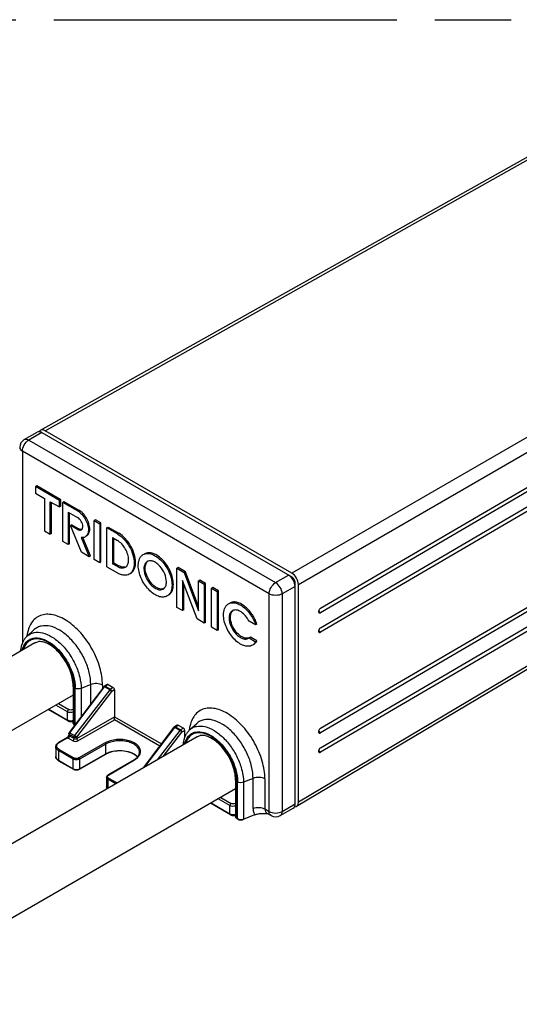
# Model space of a CAD drawing. Header units: millimetres. Extents: x 0 to 210, y 0 to 297.
# Tile 9 of 12: x 111 to 124, y 233 to 258. Entities that reach past the tile are written whole.
import ezdxf

# ---------------------------------------------------------------- set-up
doc = ezdxf.new("R2010")
doc.units = ezdxf.units.MM
doc.header["$LTSCALE"] = 19.36
doc.linetypes.add('PHANTOM', pattern=[0.8, 0.45, -0.05, 0.1, -0.05, 0.1, -0.05])
doc.layers.get('0').update_dxf_attribs({"linetype": 'CONTINUOUS'})
doc.layers.add('DEFAULT_3', color=7, linetype='PHANTOM')

msp = doc.modelspace()

# ---------------------------------------------------------------- linework, layer by layer
at = {"color": 7, "linetype": 'Continuous'}
for p, q in [((111.743, 247.256), (128.109, 256.443)), ((118.856, 242.736), (134.431, 251.855)), ((134.431, 251.741), (118.856, 242.622)), ((118.856, 242.241), (134.431, 251.36)), ((134.431, 251.246), (118.856, 242.127)), ((118.856, 239.688), (134.431, 248.807)), ((134.431, 248.693), (118.856, 239.574)), ((118.856, 239.193), (134.431, 248.312)), ((134.431, 248.198), (118.856, 239.078)), ((118.245, 237.709), (134.384, 247.29)), ((111.329, 247.019), (111.659, 247.209)), ((111.776, 247.198), (118.128, 243.53)), ((118.127, 243.625), (111.859, 247.244)), ((111.644, 245.845), (111.611, 245.826)), ((111.611, 245.826), (111.611, 245.661)), ((112.223, 245.472), (111.611, 245.826)), ((112.256, 245.491), (111.644, 245.845)), ((111.611, 245.661), (111.845, 245.525)), ((111.845, 245.525), (111.845, 244.7)), ((111.988, 244.617), (111.988, 245.442)), ((111.988, 245.442), (112.223, 245.307)), ((112.021, 244.636), (112.021, 245.423)), ((112.256, 245.491), (112.223, 245.472)), ((112.223, 245.307), (112.223, 245.472)), ((112.256, 245.326), (112.223, 245.307)), ((112.256, 245.326), (112.256, 245.491)), ((112.338, 245.444), (112.305, 245.425)), ((112.305, 244.434), (112.305, 245.425)), ((112.683, 245.207), (112.305, 245.425)), ((112.338, 245.444), (112.716, 245.226)), ((112.448, 245.177), (112.448, 244.352)), ((112.448, 245.177), (112.683, 245.042)), ((112.481, 244.371), (112.481, 245.158)), ((112.539, 244.856), (112.506, 244.837)), ((112.683, 244.735), (112.506, 244.837)), ((112.786, 244.156), (112.506, 244.837)), ((112.539, 244.856), (112.716, 244.754)), ((113.135, 244.984), (113.102, 244.965)), ((113.102, 243.974), (113.102, 244.965)), ((113.102, 244.965), (113.245, 244.882)), ((113.278, 244.901), (113.135, 244.984)), ((113.278, 244.901), (113.245, 244.882)), ((113.245, 244.882), (113.245, 243.892)), ((113.278, 243.911), (113.278, 244.901)), ((113.428, 244.776), (113.461, 244.795)), ((113.428, 243.786), (113.428, 244.776)), ((113.694, 244.623), (113.428, 244.776)), ((113.461, 244.795), (113.727, 244.642)), ((111.845, 244.7), (111.988, 244.617)), ((112.021, 244.636), (111.988, 244.617)), ((112.777, 244.534), (112.979, 244.045)), ((113.012, 244.064), (112.819, 244.533)), ((113.571, 244.529), (113.571, 243.868)), ((113.571, 244.529), (113.694, 244.458)), ((113.604, 243.887), (113.604, 244.51)), ((112.448, 244.352), (112.305, 244.434)), ((112.481, 244.371), (112.448, 244.352)), ((112.979, 244.045), (112.786, 244.156)), ((113.012, 244.064), (112.979, 244.045)), ((113.245, 243.892), (113.102, 243.974)), ((113.278, 243.911), (113.245, 243.892)), ((113.428, 243.786), (113.694, 243.632)), ((113.571, 243.868), (113.604, 243.887)), ((113.694, 243.797), (113.571, 243.868)), ((113.604, 243.887), (113.727, 243.816)), ((115.239, 243.769), (115.206, 243.75)), ((115.206, 242.759), (115.206, 243.75)), ((115.206, 243.75), (115.39, 243.644)), ((115.423, 243.663), (115.239, 243.769)), ((115.423, 243.663), (115.39, 243.644)), ((115.39, 243.644), (115.757, 242.671)), ((115.757, 242.778), (115.423, 243.663)), ((115.349, 243.437), (115.349, 242.677)), ((115.717, 242.465), (115.349, 243.437)), ((115.382, 242.696), (115.382, 243.35)), ((115.79, 243.451), (115.757, 243.432)), ((115.757, 242.671), (115.757, 243.432)), ((115.757, 243.432), (115.9, 243.349)), ((115.933, 243.368), (115.79, 243.451)), ((115.933, 243.368), (115.9, 243.349)), ((115.9, 243.349), (115.9, 242.358)), ((115.933, 242.377), (115.933, 243.368)), ((116.117, 243.262), (116.084, 243.243)), ((116.26, 243.18), (116.117, 243.262)), ((118.21, 237.767), (118.21, 243.387)), ((118.292, 237.816), (118.292, 243.339)), ((116.084, 242.252), (116.084, 243.243)), ((116.084, 243.243), (116.227, 243.16)), ((116.26, 243.18), (116.227, 243.16)), ((116.227, 243.16), (116.227, 242.17)), ((116.26, 242.189), (116.26, 243.18)), ((115.349, 242.677), (115.206, 242.759)), ((115.382, 242.696), (115.349, 242.677)), ((115.9, 242.358), (115.717, 242.465)), ((115.933, 242.377), (115.9, 242.358)), ((116.227, 242.17), (116.084, 242.252)), ((117.207, 242.312), (117.039, 242.409)), ((117.24, 242.331), (117.207, 242.312)), ((111.405, 242.03), (111.584, 242.193)), ((116.26, 242.189), (116.227, 242.17)), ((117.072, 242.003), (117.039, 241.984)), ((117.24, 241.906), (117.072, 242.003)), ((111.597, 241.855), (69.46, 217.527)), ((117.022, 241.973), (117.039, 241.984)), ((117.039, 241.984), (117.207, 241.887)), ((117.207, 241.887), (117.24, 241.906)), ((112.57, 240.765), (112.57, 239.832)), ((113.435, 240.798), (113.362, 240.756)), ((113.459, 240.796), (113.59, 240.72)), ((112.57, 240.531), (70.276, 216.113)), ((113.349, 240.744), (112.471, 239.58)), ((113.623, 240.663), (113.623, 239.977)), ((112.439, 239.876), (111.937, 240.166)), ((112.614, 239.771), (112.609, 239.773)), ((115.217, 239.77), (115.144, 239.727)), ((115.24, 239.767), (115.372, 239.691)), ((115.53, 239.649), (115.709, 239.812)), ((112.462, 239.552), (112.462, 239.516)), ((115.131, 239.715), (114.352, 238.683)), ((115.405, 239.468), (115.405, 239.634)), ((115.722, 239.474), (73.584, 215.146)), ((112.416, 239.451), (112.2, 239.325)), ((112.421, 239.454), (112.416, 239.451)), ((112.448, 239.486), (112.443, 239.478)), ((112.453, 239.495), (112.448, 239.486)), ((112.128, 239.219), (112.128, 238.972)), ((112.731, 238.649), (113.398, 239.029)), ((112.201, 238.866), (112.576, 238.65)), ((114.117, 238.889), (113.459, 238.503)), ((113.421, 238.445), (113.421, 238.198)), ((116.695, 238.384), (116.695, 237.45)), ((116.695, 238.15), (74.401, 213.731)), ((116.564, 237.494), (116.062, 237.784)), ((117.487, 237.524), (117.506, 237.523)), ((117.507, 237.523), (117.599, 237.47)), ((117.832, 237.47), (118.162, 237.66)), ((116.753, 237.381), (116.734, 237.392)), ((117.179, 237.489), (116.893, 237.374))]:
    msp.add_line(p, q, dxfattribs=at)
at = {"color": 9, "linetype": 'Continuous'}
for p, q in [((111.859, 247.244), (128.225, 256.431)), ((134.266, 252.943), (118.127, 243.625)), ((118.292, 243.339), (134.431, 252.657)), ((134.431, 247.396), (118.292, 237.816)), ((111.776, 247.198), (111.446, 247.007)), ((111.446, 247.007), (117.715, 243.387)), ((111.281, 246.721), (111.281, 241.85)), ((117.55, 243.102), (111.281, 246.721)), ((112.683, 245.207), (112.716, 245.226)), ((112.683, 244.735), (112.716, 244.754)), ((113.694, 244.623), (113.727, 244.642)), ((113.694, 243.797), (113.727, 243.816)), ((117.715, 243.387), (118.045, 243.578)), ((118.113, 243.522), (118.128, 243.53)), ((118.21, 243.292), (117.88, 243.102)), ((118.21, 243.387), (118.195, 243.379)), ((117.55, 237.577), (117.55, 243.102)), ((117.88, 243.102), (117.88, 237.577)), ((113.018, 240.798), (112.773, 240.699)), ((113.018, 240.305), (113.018, 240.798)), ((113.316, 240.783), (113.316, 240.701)), ((113.386, 240.754), (113.459, 240.796)), ((113.386, 240.754), (113.517, 240.678)), ((112.49, 239.574), (113.368, 240.738)), ((112.605, 240.718), (112.605, 239.784)), ((113.499, 240.662), (112.609, 239.506)), ((112.624, 239.783), (112.624, 240.707)), ((112.66, 239.464), (113.55, 240.621)), ((112.773, 240.699), (112.773, 239.981)), ((113.499, 240.662), (113.368, 240.738)), ((113.59, 240.72), (113.517, 240.678)), ((113.623, 240.663), (113.55, 240.621)), ((112.43, 240.107), (112.132, 240.278)), ((112.198, 240.316), (112.462, 240.164)), ((111.951, 240.174), (112.43, 239.897)), ((112.43, 239.897), (112.43, 240.107)), ((112.57, 240.169), (112.561, 240.164)), ((112.605, 239.784), (112.619, 239.776)), ((112.605, 239.781), (112.605, 239.784)), ((112.606, 239.778), (112.605, 239.781)), ((112.66, 239.428), (113.623, 239.977)), ((112.692, 239.371), (113.623, 239.901)), ((113.623, 239.977), (114.811, 239.291)), ((114.771, 239.238), (113.623, 239.901)), ((115.168, 239.725), (115.24, 239.767)), ((112.475, 239.533), (112.475, 239.497)), ((112.594, 239.465), (112.475, 239.533)), ((112.486, 239.577), (112.49, 239.574)), ((112.49, 239.574), (112.609, 239.506)), ((114.395, 238.708), (115.15, 239.709)), ((115.281, 239.633), (114.708, 238.888)), ((114.856, 238.974), (115.332, 239.592)), ((115.281, 239.633), (115.15, 239.709)), ((115.168, 239.725), (115.299, 239.649)), ((115.372, 239.691), (115.299, 239.649)), ((115.405, 239.634), (115.332, 239.592)), ((112.212, 239.324), (112.428, 239.45)), ((112.561, 239.371), (112.442, 239.44)), ((112.475, 239.497), (112.594, 239.428)), ((112.475, 239.497), (112.475, 239.491)), ((112.594, 239.428), (112.594, 239.465)), ((112.66, 239.464), (112.66, 239.428)), ((113.387, 239.316), (112.719, 238.936)), ((113.403, 239.288), (112.736, 238.908)), ((113.403, 239.04), (113.403, 239.288)), ((112.197, 239.124), (112.197, 238.877)), ((112.571, 238.908), (112.197, 239.124)), ((112.213, 239.153), (112.588, 238.937)), ((112.736, 238.66), (113.403, 239.04)), ((112.197, 238.877), (112.571, 238.66)), ((112.571, 238.66), (112.571, 238.908)), ((112.736, 238.908), (112.736, 238.66)), ((113.471, 238.502), (114.129, 238.888)), ((113.656, 238.281), (113.455, 238.398)), ((113.455, 238.398), (113.455, 238.165)), ((113.471, 238.426), (113.689, 238.3)), ((116.729, 238.336), (116.729, 237.403)), ((116.748, 237.392), (116.748, 238.325)), ((117.142, 238.417), (116.898, 238.318)), ((116.898, 238.318), (116.898, 237.384)), ((117.142, 237.655), (117.142, 238.417)), ((117.441, 238.402), (117.441, 237.639)), ((116.076, 237.792), (116.555, 237.516)), ((116.555, 237.725), (116.257, 237.897)), ((116.323, 237.935), (116.587, 237.782)), ((116.695, 237.788), (116.686, 237.782)), ((117.88, 237.577), (118.21, 237.767)), ((116.555, 237.516), (116.555, 237.725)), ((117.441, 237.639), (117.55, 237.577)), ((116.729, 237.403), (116.748, 237.392)), ((116.73, 237.399), (116.729, 237.403)), ((116.731, 237.396), (116.73, 237.399)), ((116.898, 237.384), (117.184, 237.5))]:
    msp.add_line(p, q, dxfattribs=at)
at = {"color": 7, "linetype": 'Continuous'}
for points in [[(112.46, 239.51), (112.458, 239.504), (112.453, 239.495)], [(112.432, 239.464), (112.426, 239.459), (112.421, 239.454)], [(112.443, 239.478), (112.437, 239.47), (112.432, 239.464)], [(117.179, 237.489), (117.212, 237.501), (117.246, 237.51), (117.282, 237.517), (117.32, 237.522), (117.36, 237.525), (117.401, 237.527), (117.443, 237.526), (117.487, 237.524)]]:
    msp.add_lwpolyline(points, dxfattribs=at)
for centre, radius, start, end in [((111.446, 246.817), 0.233, 119.9999, 179.9999), ((112.812, 244.665), 0.133, 287.1456, 299.9205), ((114.52, 243.805), 0.136, 110.0896, 119.9606), ((116.685, 242.557), 0.135, 117.0474, 119.9917), ((118.926, 242.639), 0.121, 150.2695, 155.3862), ((118.926, 242.144), 0.121, 150.2695, 155.3862), ((113.386, 240.716), 0.0468, 120.3438, 142.9323), ((112.505, 239.994), 0.136, 247.2419, 253.6225), ((112.512, 240.075), 0.198, 261.2874, 278.7579), ((112.518, 239.996), 0.137, 286.7295, 292.4296), ((98.649, 239.984), 14.975, 359.6818, 359.9728), ((112.508, 239.552), 0.0467, 170.1811, 179.9583), ((112.508, 239.552), 0.0466, 142.9595, 150.1488), ((115.168, 239.687), 0.0468, 120.3438, 142.9323), ((118.926, 239.591), 0.121, 150.2695, 155.3862), ((113.637, 238.61), 0.483, 118.5767, 119.6513), ((113.654, 238.578), 0.519, 115.4093, 118.5527), ((118.926, 239.095), 0.121, 150.2695, 155.3862), ((112.304, 239.044), 0.206, 234.4768, 240.0641), ((113.9, 239.262), 0.432, 300.2881, 305.2088), ((113.476, 238.445), 0.055, 169.1191, 179.9715), ((113.478, 238.445), 0.0571, 158.1234, 169.059), ((113.494, 238.208), 0.0761, 220.2587, 223.7007), ((116.63, 237.613), 0.136, 247.2415, 253.6221), ((116.637, 237.694), 0.198, 261.2874, 278.7579), ((116.643, 237.614), 0.137, 286.7294, 292.4296), ((117.715, 237.672), 0.233, 240.0027, 299.9977)]:
    msp.add_arc(centre, radius, start, end, dxfattribs=at)
at = {"color": 9, "linetype": 'Continuous'}
for centre, radius, start, end in [((112.451, 241.907), 1.061, 173.2796, 173.8089), ((113.428, 240.692), 0.0753, 139.4489, 142.6972), ((112.554, 239.526), 0.0801, 142.7536, 153.8583), ((115.21, 239.663), 0.0753, 139.4489, 142.6972), ((116.576, 239.526), 1.061, 173.2796, 173.8089), ((112.307, 239.162), 0.187, 120.329, 123.2108), ((112.484, 239.513), 0.0845, 237.9137, 240.009), ((113.656, 238.595), 0.512, 115.0798, 119.5992), ((113.899, 239.281), 0.456, 300.2934, 305.1294), ((112.647, 238.805), 0.163, 251.5658, 256.5396), ((112.677, 238.763), 0.119, 295.2344, 299.6006), ((117.378, 237.626), 0.231, 206.6572, 212.9155), ((116.825, 237.539), 0.167, 252.3029, 257.5608), ((116.844, 237.519), 0.145, 288.9127, 291.9859)]:
    msp.add_arc(centre, radius, start, end, dxfattribs=at)
at = {"color": 7, "linetype": 'Continuous'}
for centre, major_axis, ratio, start_param, end_param in [((111.859, 247.054), (-0.117, 0.202), 0.577329, -0.785365, 0.355344), ((118.127, 243.435), (-0.117, 0.202), 0.577385, -2.356161, -0.785414), ((115.372, 239.653), (-0.0233, 0.0404), 0.577357, -2.35621, -0.785414), ((118.127, 237.911), (-0.117, 0.202), 0.577329, 2.78625, 3.926975)]:
    msp.add_ellipse(centre, major_axis=major_axis, ratio=ratio, start_param=start_param, end_param=end_param, dxfattribs=at)
at = {"color": 9, "linetype": 'Continuous'}
for points, knots in [([(111.281, 246.721), (111.281, 246.778), (111.319, 246.889), (111.397, 246.979), (111.446, 247.007)], [0, 0, 0, 0, 0.500002, 1, 1, 1, 1]), ([(111.329, 247.019), (111.345, 247.028), (111.388, 247.034), (111.426, 247.018), (111.446, 247.007)], [0, 0, 0, 0, 0.449237, 1, 1, 1, 1]), ([(111.212, 246.817), (111.212, 246.798), (111.228, 246.758), (111.261, 246.732), (111.281, 246.721)], [0, 0, 0, 0, 0.449233, 1, 1, 1, 1]), ([(117.55, 243.102), (117.55, 243.158), (117.589, 243.27), (117.666, 243.359), (117.715, 243.387)], [0, 0, 0, 0, 0.500002, 1, 1, 1, 1]), ([(117.88, 243.102), (117.88, 243.158), (117.842, 243.27), (117.764, 243.359), (117.715, 243.387)], [0, 0, 0, 0, 0.500001, 1, 1, 1, 1]), ([(117.88, 243.102), (117.831, 243.073), (117.715, 243.051), (117.599, 243.073), (117.55, 243.102)], [0, 0, 0, 0, 0.499999, 1, 1, 1, 1]), ([(113.316, 240.783), (113.316, 240.934), (113.262, 241.253), (113.07, 241.705), (112.787, 242.11), (112.492, 242.376), (112.242, 242.515), (112.064, 242.574), (111.894, 242.59), (111.738, 242.56), (111.605, 242.483), (111.5, 242.363), (111.429, 242.209), (111.405, 242.093), (111.397, 242.032)], [0, 0, 0, 0, 0.137767, 0.290349, 0.44415, 0.585211, 0.647811, 0.704246, 0.754958, 0.801486, 0.846449, 0.892949, 0.943614, 1, 1, 1, 1]), ([(118.82, 242.659), (118.823, 242.655), (118.832, 242.641), (118.845, 242.628), (118.856, 242.622)], [0, 0, 0, 0, 0.266911, 1, 1, 1, 1]), ([(113.018, 240.798), (113.018, 240.9), (112.987, 241.115), (112.876, 241.43), (112.706, 241.729), (112.491, 241.986), (112.252, 242.178), (112.006, 242.29), (111.802, 242.302), (111.666, 242.255), (111.609, 242.216), (111.584, 242.193)], [0, 0, 0, 0, 0.131251, 0.275951, 0.425675, 0.570976, 0.703301, 0.817109, 0.912698, 0.956549, 1, 1, 1, 1]), ([(111.405, 242.03), (111.429, 242.052), (111.483, 242.09), (111.613, 242.135), (111.808, 242.123), (112.042, 242.016), (112.271, 241.833), (112.475, 241.587), (112.638, 241.302), (112.744, 241.002), (112.773, 240.797), (112.773, 240.699)], [0, 0, 0, 0, 0.043451, 0.087302, 0.182891, 0.296699, 0.429024, 0.574325, 0.724049, 0.868749, 1, 1, 1, 1]), ([(118.82, 242.164), (118.823, 242.16), (118.832, 242.145), (118.845, 242.133), (118.856, 242.127)], [0, 0, 0, 0, 0.266911, 1, 1, 1, 1]), ([(111.277, 241.671), (111.294, 241.744), (111.341, 241.849), (111.453, 241.942), (111.589, 241.994), (111.749, 241.978), (111.904, 241.914), (112.074, 241.809), (112.272, 241.618), (112.461, 241.336), (112.588, 241.027), (112.624, 240.81), (112.624, 240.707)], [0, 0, 0, 0, 0.100188, 0.14547, 0.190712, 0.29063, 0.349145, 0.413532, 0.556761, 0.710873, 0.862778, 1, 1, 1, 1]), ([(112.605, 240.718), (112.605, 240.816), (112.571, 241.023), (112.452, 241.319), (112.273, 241.591), (112.055, 241.806), (111.822, 241.941), (111.621, 241.97), (111.487, 241.929), (111.375, 241.85), (111.324, 241.754), (111.304, 241.687)], [0, 0, 0, 0, 0.136811, 0.288219, 0.442251, 0.586228, 0.710312, 0.811934, 0.857463, 0.902389, 1, 1, 1, 1]), ([(112.605, 240.718), (112.595, 240.723), (112.578, 240.736), (112.57, 240.756), (112.57, 240.765)], [0, 0, 0, 0, 0.550787, 1, 1, 1, 1]), ([(113.316, 240.783), (113.273, 240.808), (113.17, 240.831), (113.066, 240.818), (113.018, 240.798)], [0, 0, 0, 0, 0.489865, 1, 1, 1, 1]), ([(112.773, 240.699), (112.749, 240.689), (112.697, 240.683), (112.645, 240.694), (112.624, 240.707)], [0, 0, 0, 0, 0.510134, 1, 1, 1, 1]), ([(113.499, 240.662), (113.501, 240.664), (113.506, 240.67), (113.512, 240.675), (113.517, 240.678)], [0, 0, 0, 0, 0.266771, 1, 1, 1, 1]), ([(112.43, 240.107), (112.43, 240.118), (112.437, 240.14), (112.453, 240.158), (112.462, 240.164)], [0, 0, 0, 0, 0.499549, 1, 1, 1, 1]), ([(112.561, 240.164), (112.546, 240.155), (112.512, 240.149), (112.477, 240.155), (112.462, 240.164)], [0, 0, 0, 0, 0.50135, 1, 1, 1, 1]), ([(117.441, 238.402), (117.441, 238.553), (117.387, 238.872), (117.195, 239.323), (116.912, 239.728), (116.617, 239.995), (116.366, 240.134), (116.188, 240.193), (116.019, 240.209), (115.863, 240.178), (115.729, 240.101), (115.625, 239.982), (115.553, 239.828), (115.529, 239.712), (115.522, 239.65)], [0, 0, 0, 0, 0.137767, 0.290349, 0.44415, 0.585211, 0.647811, 0.704246, 0.754958, 0.801486, 0.846449, 0.892949, 0.943614, 1, 1, 1, 1]), ([(112.43, 239.897), (112.43, 239.895), (112.43, 239.887), (112.435, 239.879), (112.439, 239.876)], [0, 0, 0, 0, 0.29535, 1, 1, 1, 1]), ([(112.57, 239.832), (112.57, 239.823), (112.578, 239.802), (112.595, 239.79), (112.605, 239.784)], [0, 0, 0, 0, 0.449213, 1, 1, 1, 1]), ([(115.53, 239.649), (115.554, 239.671), (115.608, 239.708), (115.738, 239.753), (115.933, 239.742), (116.167, 239.635), (116.396, 239.451), (116.6, 239.206), (116.763, 238.92), (116.869, 238.621), (116.898, 238.415), (116.898, 238.318)], [0, 0, 0, 0, 0.043451, 0.087302, 0.182891, 0.296699, 0.429024, 0.574325, 0.724049, 0.868749, 1, 1, 1, 1]), ([(117.142, 238.417), (117.142, 238.519), (117.112, 238.734), (117.001, 239.048), (116.83, 239.347), (116.616, 239.605), (116.376, 239.797), (116.131, 239.909), (115.927, 239.921), (115.791, 239.874), (115.734, 239.834), (115.709, 239.812)], [0, 0, 0, 0, 0.131251, 0.275951, 0.425675, 0.570976, 0.703301, 0.817109, 0.912698, 0.956549, 1, 1, 1, 1]), ([(112.47, 239.536), (112.469, 239.537), (112.465, 239.542), (112.462, 239.548), (112.462, 239.552)], [0, 0, 0, 0, 0.284458, 1, 1, 1, 1]), ([(112.462, 239.516), (112.462, 239.511), (112.465, 239.505), (112.469, 239.501), (112.47, 239.5)], [0, 0, 0, 0, 0.715553, 1, 1, 1, 1]), ([(112.471, 239.58), (112.472, 239.582), (112.478, 239.58), (112.482, 239.578), (112.486, 239.577)], [0, 0, 0, 0, 0.313614, 1, 1, 1, 1]), ([(112.594, 239.465), (112.594, 239.468), (112.595, 239.483), (112.602, 239.497), (112.609, 239.506)], [0, 0, 0, 0, 0.229014, 1, 1, 1, 1]), ([(112.609, 239.506), (112.619, 239.5), (112.637, 239.487), (112.653, 239.472), (112.66, 239.464)], [0, 0, 0, 0, 0.531263, 1, 1, 1, 1]), ([(115.281, 239.633), (115.283, 239.635), (115.288, 239.641), (115.294, 239.647), (115.299, 239.649)], [0, 0, 0, 0, 0.266771, 1, 1, 1, 1]), ([(115.402, 239.289), (115.419, 239.362), (115.466, 239.468), (115.578, 239.56), (115.714, 239.612), (115.874, 239.597), (116.028, 239.533), (116.199, 239.427), (116.397, 239.237), (116.586, 238.955), (116.713, 238.645), (116.748, 238.428), (116.748, 238.325)], [0, 0, 0, 0, 0.100188, 0.14547, 0.190712, 0.29063, 0.349145, 0.413532, 0.556761, 0.710873, 0.862778, 1, 1, 1, 1]), ([(116.729, 238.336), (116.729, 238.435), (116.696, 238.642), (116.576, 238.938), (116.398, 239.21), (116.18, 239.424), (115.947, 239.559), (115.746, 239.589), (115.612, 239.547), (115.5, 239.469), (115.449, 239.373), (115.429, 239.306)], [0, 0, 0, 0, 0.136811, 0.288219, 0.442251, 0.586228, 0.710312, 0.811934, 0.857463, 0.902389, 1, 1, 1, 1]), ([(118.82, 239.611), (118.823, 239.607), (118.832, 239.592), (118.845, 239.58), (118.856, 239.574)], [0, 0, 0, 0, 0.266911, 1, 1, 1, 1]), ([(112.213, 239.153), (112.199, 239.161), (112.175, 239.179), (112.152, 239.216), (112.15, 239.257), (112.163, 239.28), (112.172, 239.29)], [0, 0, 0, 0, 0.290975, 0.535957, 0.759314, 1, 1, 1, 1]), ([(112.172, 239.29), (112.174, 239.293), (112.184, 239.304), (112.195, 239.313), (112.204, 239.319)], [0, 0, 0, 0, 0.235428, 1, 1, 1, 1]), ([(112.2, 239.325), (112.203, 239.326), (112.207, 239.326), (112.211, 239.324), (112.212, 239.324)], [0, 0, 0, 0, 0.705443, 1, 1, 1, 1]), ([(112.416, 239.451), (112.417, 239.452), (112.421, 239.453), (112.425, 239.452), (112.428, 239.45)], [0, 0, 0, 0, 0.199149, 1, 1, 1, 1]), ([(112.438, 239.461), (112.44, 239.463), (112.447, 239.474), (112.451, 239.486), (112.455, 239.495)], [0, 0, 0, 0, 0.226107, 1, 1, 1, 1]), ([(112.466, 239.464), (112.464, 239.462), (112.458, 239.452), (112.449, 239.444), (112.442, 239.44)], [0, 0, 0, 0, 0.267204, 1, 1, 1, 1]), ([(112.475, 239.491), (112.474, 239.488), (112.473, 239.479), (112.469, 239.471), (112.466, 239.464)], [0, 0, 0, 0, 0.236639, 1, 1, 1, 1]), ([(112.561, 239.371), (112.571, 239.377), (112.586, 239.395), (112.594, 239.417), (112.594, 239.428)], [0, 0, 0, 0, 0.500001, 1, 1, 1, 1]), ([(112.561, 239.371), (112.58, 239.36), (112.627, 239.351), (112.673, 239.36), (112.692, 239.371)], [0, 0, 0, 0, 0.499546, 1, 1, 1, 1]), ([(112.66, 239.464), (112.65, 239.459), (112.627, 239.454), (112.604, 239.459), (112.594, 239.465)], [0, 0, 0, 0, 0.500457, 1, 1, 1, 1]), ([(112.594, 239.428), (112.604, 239.423), (112.627, 239.418), (112.65, 239.423), (112.66, 239.428)], [0, 0, 0, 0, 0.499547, 1, 1, 1, 1]), ([(112.66, 239.428), (112.66, 239.417), (112.667, 239.395), (112.683, 239.377), (112.692, 239.371)], [0, 0, 0, 0, 0.500456, 1, 1, 1, 1]), ([(114.276, 239.06), (114.283, 239.09), (114.28, 239.16), (114.22, 239.252), (114.119, 239.326), (113.987, 239.378), (113.834, 239.405), (113.674, 239.405), (113.522, 239.377), (113.428, 239.34), (113.387, 239.316)], [0, 0, 0, 0, 0.08665, 0.181958, 0.295406, 0.427521, 0.57286, 0.722882, 0.868098, 1, 1, 1, 1]), ([(114.257, 239.082), (114.257, 239.11), (114.24, 239.173), (114.172, 239.25), (114.072, 239.312), (113.947, 239.354), (113.806, 239.374), (113.62, 239.369), (113.481, 239.332), (113.403, 239.288)], [0, 0, 0, 0, 0.087031, 0.186553, 0.303957, 0.437794, 0.582385, 0.729907, 1, 1, 1, 1]), ([(112.197, 239.124), (112.177, 239.135), (112.144, 239.161), (112.128, 239.201), (112.128, 239.219)], [0, 0, 0, 0, 0.550766, 1, 1, 1, 1]), ([(113.398, 239.029), (113.401, 239.031), (113.403, 239.035), (113.403, 239.039), (113.403, 239.04)], [0, 0, 0, 0, 0.704129, 1, 1, 1, 1]), ([(113.439, 239.059), (113.502, 239.088), (113.644, 239.126), (113.86, 239.126), (114.058, 239.077), (114.169, 239.005), (114.207, 238.961)], [0, 0, 0, 0, 0.256182, 0.530806, 0.788073, 1, 1, 1, 1]), ([(114.162, 238.909), (114.19, 238.928), (114.238, 238.972), (114.269, 239.031), (114.276, 239.06)], [0, 0, 0, 0, 0.537274, 1, 1, 1, 1]), ([(118.82, 239.115), (118.823, 239.111), (118.832, 239.097), (118.845, 239.085), (118.856, 239.078)], [0, 0, 0, 0, 0.266911, 1, 1, 1, 1]), ([(112.128, 238.972), (112.128, 238.954), (112.144, 238.913), (112.177, 238.888), (112.197, 238.877)], [0, 0, 0, 0, 0.449234, 1, 1, 1, 1]), ([(112.197, 238.877), (112.197, 238.875), (112.197, 238.871), (112.199, 238.867), (112.201, 238.866)], [0, 0, 0, 0, 0.294966, 1, 1, 1, 1]), ([(112.736, 238.908), (112.711, 238.894), (112.653, 238.883), (112.595, 238.894), (112.571, 238.908)], [0, 0, 0, 0, 0.500453, 1, 1, 1, 1]), ([(112.719, 238.936), (112.7, 238.925), (112.653, 238.916), (112.607, 238.925), (112.588, 238.937)], [0, 0, 0, 0, 0.500453, 1, 1, 1, 1]), ([(114.129, 238.888), (114.128, 238.888), (114.125, 238.89), (114.12, 238.89), (114.117, 238.889)], [0, 0, 0, 0, 0.294557, 1, 1, 1, 1]), ([(112.576, 238.65), (112.574, 238.651), (112.571, 238.655), (112.571, 238.659), (112.571, 238.66)], [0, 0, 0, 0, 0.705034, 1, 1, 1, 1]), ([(112.736, 238.66), (112.736, 238.659), (112.735, 238.655), (112.733, 238.651), (112.731, 238.649)], [0, 0, 0, 0, 0.295871, 1, 1, 1, 1]), ([(113.459, 238.503), (113.462, 238.505), (113.466, 238.505), (113.47, 238.503), (113.471, 238.502)], [0, 0, 0, 0, 0.705443, 1, 1, 1, 1]), ([(113.455, 238.398), (113.445, 238.403), (113.429, 238.416), (113.421, 238.436), (113.421, 238.445)], [0, 0, 0, 0, 0.550787, 1, 1, 1, 1]), ([(113.445, 238.457), (113.443, 238.464), (113.445, 238.481), (113.457, 238.492), (113.463, 238.497)], [0, 0, 0, 0, 0.459977, 1, 1, 1, 1]), ([(113.471, 238.426), (113.468, 238.428), (113.456, 238.436), (113.447, 238.448), (113.445, 238.457)], [0, 0, 0, 0, 0.287675, 1, 1, 1, 1]), ([(116.729, 238.336), (116.72, 238.342), (116.703, 238.355), (116.695, 238.375), (116.695, 238.384)], [0, 0, 0, 0, 0.550787, 1, 1, 1, 1]), ([(116.898, 238.318), (116.874, 238.308), (116.822, 238.301), (116.77, 238.313), (116.748, 238.325)], [0, 0, 0, 0, 0.510134, 1, 1, 1, 1]), ([(117.441, 238.402), (117.398, 238.427), (117.295, 238.45), (117.191, 238.436), (117.142, 238.417)], [0, 0, 0, 0, 0.489865, 1, 1, 1, 1]), ([(113.421, 238.198), (113.421, 238.194), (113.423, 238.179), (113.434, 238.166), (113.443, 238.158)], [0, 0, 0, 0, 0.229179, 1, 1, 1, 1]), ([(116.587, 237.782), (116.578, 237.777), (116.562, 237.759), (116.555, 237.736), (116.555, 237.725)], [0, 0, 0, 0, 0.500451, 1, 1, 1, 1]), ([(116.686, 237.782), (116.671, 237.774), (116.636, 237.767), (116.602, 237.774), (116.587, 237.782)], [0, 0, 0, 0, 0.50135, 1, 1, 1, 1]), ([(116.564, 237.494), (116.563, 237.495), (116.556, 237.5), (116.555, 237.509), (116.555, 237.516)], [0, 0, 0, 0, 0.220935, 1, 1, 1, 1]), ([(117.142, 237.655), (117.191, 237.674), (117.295, 237.688), (117.398, 237.664), (117.441, 237.639)], [0, 0, 0, 0, 0.510135, 1, 1, 1, 1]), ([(117.142, 237.655), (117.142, 237.643), (117.145, 237.597), (117.156, 237.552), (117.171, 237.522)], [0, 0, 0, 0, 0.265893, 1, 1, 1, 1]), ([(117.184, 237.5), (117.233, 237.518), (117.343, 237.533), (117.451, 237.527), (117.507, 237.523)], [0, 0, 0, 0, 0.485207, 1, 1, 1, 1]), ([(117.441, 237.639), (117.441, 237.616), (117.452, 237.568), (117.487, 237.534), (117.507, 237.523)], [0, 0, 0, 0, 0.510875, 1, 1, 1, 1]), ([(117.599, 237.47), (117.583, 237.479), (117.556, 237.513), (117.55, 237.554), (117.55, 237.577)], [0, 0, 0, 0, 0.449235, 1, 1, 1, 1]), ([(117.55, 237.577), (117.599, 237.548), (117.715, 237.526), (117.831, 237.548), (117.88, 237.577)], [0, 0, 0, 0, 0.500001, 1, 1, 1, 1]), ([(117.832, 237.47), (117.848, 237.479), (117.875, 237.513), (117.88, 237.554), (117.88, 237.577)], [0, 0, 0, 0, 0.449236, 1, 1, 1, 1]), ([(116.695, 237.45), (116.695, 237.441), (116.703, 237.421), (116.72, 237.408), (116.729, 237.403)], [0, 0, 0, 0, 0.449213, 1, 1, 1, 1]), ([(116.753, 237.381), (116.751, 237.383), (116.749, 237.387), (116.748, 237.391), (116.748, 237.392)], [0, 0, 0, 0, 0.705034, 1, 1, 1, 1]), ([(116.898, 237.384), (116.898, 237.383), (116.898, 237.379), (116.896, 237.375), (116.893, 237.374)], [0, 0, 0, 0, 0.320948, 1, 1, 1, 1]), ([(117.179, 237.489), (117.18, 237.49), (117.183, 237.492), (117.184, 237.497), (117.184, 237.5)], [0, 0, 0, 0, 0.198953, 1, 1, 1, 1])]:
    msp.add_open_spline(points, degree=3, knots=knots, dxfattribs=at)
at = {"color": 7, "linetype": 'Continuous'}
for points, knots in [([(111.776, 247.198), (111.756, 247.209), (111.718, 247.225), (111.675, 247.218), (111.659, 247.209)], [0, 0, 0, 0, 0.550769, 1, 1, 1, 1]), ([(112.683, 245.207), (112.722, 245.184), (112.796, 245.122), (112.883, 245.004), (112.942, 244.87), (112.959, 244.774), (112.959, 244.729)], [0, 0, 0, 0, 0.237219, 0.499999, 0.76278, 1, 1, 1, 1]), ([(112.816, 244.812), (112.816, 244.857), (112.785, 244.947), (112.722, 245.019), (112.683, 245.042)], [0, 0, 0, 0, 0.500001, 1, 1, 1, 1]), ([(112.992, 244.748), (112.992, 244.793), (112.975, 244.889), (112.916, 245.023), (112.829, 245.141), (112.755, 245.203), (112.716, 245.226)], [0, 0, 0, 0, 0.23722, 0.500001, 0.762781, 1, 1, 1, 1]), ([(112.76, 244.737), (112.756, 244.738), (112.741, 244.741), (112.726, 244.748), (112.716, 244.754)], [0, 0, 0, 0, 0.232794, 1, 1, 1, 1]), ([(112.777, 244.726), (112.78, 244.728), (112.794, 244.737), (112.804, 244.753), (112.808, 244.765)], [0, 0, 0, 0, 0.238263, 1, 1, 1, 1]), ([(112.808, 244.765), (112.809, 244.768), (112.814, 244.784), (112.816, 244.799), (112.816, 244.812)], [0, 0, 0, 0, 0.232794, 1, 1, 1, 1]), ([(112.683, 244.735), (112.698, 244.726), (112.729, 244.713), (112.764, 244.718), (112.777, 244.726)], [0, 0, 0, 0, 0.550769, 1, 1, 1, 1]), ([(112.792, 244.738), (112.784, 244.736), (112.773, 244.735), (112.763, 244.737), (112.76, 244.737)], [0, 0, 0, 0, 0.73642, 1, 1, 1, 1]), ([(112.851, 244.539), (112.845, 244.537), (112.821, 244.531), (112.796, 244.531), (112.777, 244.534)], [0, 0, 0, 0, 0.238606, 1, 1, 1, 1]), ([(112.959, 244.729), (112.959, 244.692), (112.95, 244.622), (112.904, 244.566), (112.878, 244.55)], [0, 0, 0, 0, 0.550756, 1, 1, 1, 1]), ([(112.911, 244.569), (112.937, 244.585), (112.983, 244.641), (112.992, 244.711), (112.992, 244.748)], [0, 0, 0, 0, 0.449244, 1, 1, 1, 1]), ([(113.694, 244.623), (113.755, 244.588), (113.87, 244.491), (114.005, 244.307), (114.097, 244.099), (114.123, 243.95), (114.123, 243.88)], [0, 0, 0, 0, 0.237217, 0.499999, 0.762781, 1, 1, 1, 1]), ([(114.156, 243.899), (114.156, 243.969), (114.13, 244.118), (114.038, 244.326), (113.903, 244.51), (113.788, 244.607), (113.727, 244.642)], [0, 0, 0, 0, 0.237219, 0.500001, 0.762783, 1, 1, 1, 1]), ([(113.98, 243.963), (113.98, 244.009), (113.962, 244.108), (113.901, 244.247), (113.811, 244.37), (113.735, 244.434), (113.694, 244.458)], [0, 0, 0, 0, 0.23722, 0.500001, 0.762781, 1, 1, 1, 1]), ([(114.225, 243.821), (114.225, 243.852), (114.23, 243.91), (114.254, 243.99), (114.293, 244.056), (114.331, 244.087), (114.351, 244.099)], [0, 0, 0, 0, 0.289798, 0.549043, 0.782231, 1, 1, 1, 1]), ([(114.351, 244.099), (114.381, 244.116), (114.457, 244.136), (114.58, 244.111), (114.705, 244.043), (114.825, 243.936), (114.931, 243.801), (115.015, 243.647), (115.069, 243.486), (115.083, 243.377), (115.083, 243.326)], [0, 0, 0, 0, 0.086934, 0.1864, 0.303786, 0.437599, 0.582103, 0.729421, 0.871169, 1, 1, 1, 1]), ([(115.116, 243.345), (115.116, 243.396), (115.102, 243.506), (115.048, 243.666), (114.964, 243.82), (114.858, 243.956), (114.738, 244.062), (114.613, 244.13), (114.49, 244.155), (114.414, 244.135), (114.384, 244.118)], [0, 0, 0, 0, 0.128828, 0.270575, 0.417894, 0.5624, 0.696215, 0.813601, 0.913067, 1, 1, 1, 1]), ([(113.694, 243.797), (113.727, 243.778), (113.794, 243.75), (113.869, 243.762), (113.896, 243.777)], [0, 0, 0, 0, 0.55075, 1, 1, 1, 1]), ([(113.886, 243.78), (113.874, 243.778), (113.819, 243.774), (113.764, 243.795), (113.727, 243.816)], [0, 0, 0, 0, 0.222498, 1, 1, 1, 1]), ([(113.896, 243.777), (113.901, 243.78), (113.921, 243.793), (113.937, 243.811), (113.946, 243.826)], [0, 0, 0, 0, 0.24456, 1, 1, 1, 1]), ([(113.946, 243.826), (113.952, 243.835), (113.973, 243.878), (113.98, 243.926), (113.98, 243.963)], [0, 0, 0, 0, 0.225751, 1, 1, 1, 1]), ([(114.123, 243.88), (114.123, 243.849), (114.118, 243.791), (114.095, 243.71), (114.055, 243.645), (114.017, 243.614), (113.997, 243.602)], [0, 0, 0, 0, 0.289809, 0.549046, 0.782229, 1, 1, 1, 1]), ([(114.03, 243.621), (114.05, 243.633), (114.088, 243.664), (114.128, 243.729), (114.151, 243.81), (114.156, 243.868), (114.156, 243.899)], [0, 0, 0, 0, 0.217771, 0.450954, 0.710191, 1, 1, 1, 1]), ([(114.958, 243.048), (114.927, 243.03), (114.851, 243.011), (114.729, 243.035), (114.604, 243.104), (114.483, 243.21), (114.377, 243.346), (114.294, 243.5), (114.24, 243.66), (114.225, 243.769), (114.225, 243.821)], [0, 0, 0, 0, 0.086934, 0.1864, 0.303786, 0.437599, 0.582103, 0.729421, 0.871169, 1, 1, 1, 1]), ([(114.452, 243.924), (114.425, 243.908), (114.378, 243.849), (114.368, 243.777), (114.368, 243.738)], [0, 0, 0, 0, 0.449245, 1, 1, 1, 1]), ([(114.401, 243.757), (114.401, 243.77), (114.404, 243.817), (114.417, 243.865), (114.435, 243.894)], [0, 0, 0, 0, 0.277737, 1, 1, 1, 1]), ([(114.846, 243.226), (114.798, 243.217), (114.713, 243.241), (114.62, 243.306), (114.524, 243.404), (114.435, 243.554), (114.401, 243.692), (114.401, 243.757)], [0, 0, 0, 0, 0.195275, 0.317795, 0.453248, 0.738658, 1, 1, 1, 1]), ([(114.435, 243.894), (114.437, 243.897), (114.447, 243.911), (114.459, 243.924), (114.469, 243.932)], [0, 0, 0, 0, 0.257776, 1, 1, 1, 1]), ([(114.94, 243.408), (114.94, 243.477), (114.904, 243.621), (114.808, 243.775), (114.705, 243.873), (114.626, 243.923), (114.547, 243.946), (114.495, 243.941), (114.473, 243.933)], [0, 0, 0, 0, 0.265166, 0.553299, 0.688083, 0.808213, 0.911212, 1, 1, 1, 1]), ([(113.997, 243.602), (113.977, 243.591), (113.931, 243.574), (113.855, 243.572), (113.774, 243.592), (113.721, 243.617), (113.694, 243.632)], [0, 0, 0, 0, 0.217772, 0.450956, 0.710192, 1, 1, 1, 1]), ([(114.368, 243.738), (114.368, 243.666), (114.408, 243.516), (114.511, 243.357), (114.62, 243.26), (114.704, 243.215), (114.786, 243.198), (114.836, 243.211), (114.857, 243.223)], [0, 0, 0, 0, 0.269866, 0.561317, 0.695459, 0.813138, 0.912852, 1, 1, 1, 1]), ([(118.21, 243.292), (118.21, 243.349), (118.172, 243.46), (118.094, 243.55), (118.045, 243.578)], [0, 0, 0, 0, 0.500001, 1, 1, 1, 1]), ([(118.21, 243.387), (118.21, 243.416), (118.191, 243.471), (118.152, 243.516), (118.128, 243.53)], [0, 0, 0, 0, 0.500001, 1, 1, 1, 1]), ([(114.857, 243.223), (114.861, 243.226), (114.881, 243.239), (114.897, 243.257), (114.906, 243.271)], [0, 0, 0, 0, 0.244645, 1, 1, 1, 1]), ([(114.906, 243.271), (114.912, 243.28), (114.934, 243.323), (114.94, 243.371), (114.94, 243.408)], [0, 0, 0, 0, 0.225654, 1, 1, 1, 1]), ([(115.083, 243.326), (115.083, 243.295), (115.079, 243.236), (115.055, 243.156), (115.015, 243.091), (114.978, 243.059), (114.958, 243.048)], [0, 0, 0, 0, 0.289798, 0.549043, 0.782231, 1, 1, 1, 1]), ([(114.991, 243.067), (115.011, 243.078), (115.048, 243.11), (115.088, 243.175), (115.112, 243.255), (115.116, 243.314), (115.116, 243.345)], [0, 0, 0, 0, 0.217767, 0.450953, 0.710198, 1, 1, 1, 1]), ([(116.391, 242.571), (116.391, 242.602), (116.395, 242.66), (116.419, 242.74), (116.459, 242.806), (116.496, 242.837), (116.516, 242.849)], [0, 0, 0, 0, 0.289803, 0.549044, 0.78223, 1, 1, 1, 1]), ([(116.516, 242.849), (116.541, 242.863), (116.599, 242.881), (116.695, 242.874), (116.797, 242.836), (116.938, 242.744), (117.092, 242.571), (117.177, 242.402), (117.207, 242.312)], [0, 0, 0, 0, 0.087666, 0.184177, 0.294666, 0.420029, 0.703739, 1, 1, 1, 1]), ([(117.24, 242.331), (117.21, 242.421), (117.125, 242.59), (116.971, 242.763), (116.83, 242.855), (116.728, 242.893), (116.632, 242.9), (116.574, 242.882), (116.549, 242.868)], [0, 0, 0, 0, 0.296256, 0.579967, 0.705332, 0.815823, 0.912334, 1, 1, 1, 1]), ([(117.123, 241.798), (117.093, 241.78), (117.016, 241.761), (116.894, 241.785), (116.769, 241.854), (116.649, 241.96), (116.543, 242.096), (116.459, 242.25), (116.405, 242.41), (116.391, 242.519), (116.391, 242.571)], [0, 0, 0, 0, 0.086935, 0.186409, 0.303804, 0.437619, 0.58212, 0.729433, 0.871176, 1, 1, 1, 1]), ([(116.617, 242.673), (116.59, 242.658), (116.543, 242.599), (116.533, 242.527), (116.533, 242.488)], [0, 0, 0, 0, 0.449242, 1, 1, 1, 1]), ([(116.566, 242.507), (116.566, 242.521), (116.569, 242.569), (116.583, 242.618), (116.603, 242.648)], [0, 0, 0, 0, 0.278896, 1, 1, 1, 1]), ([(117.006, 241.975), (116.957, 241.967), (116.874, 241.993), (116.782, 242.059), (116.687, 242.158), (116.599, 242.306), (116.566, 242.442), (116.566, 242.507)], [0, 0, 0, 0, 0.196854, 0.319807, 0.455273, 0.739777, 1, 1, 1, 1]), ([(117.039, 242.409), (117.014, 242.457), (116.956, 242.545), (116.862, 242.631), (116.781, 242.675), (116.71, 242.697), (116.653, 242.692), (116.623, 242.677)], [0, 0, 0, 0, 0.303896, 0.582597, 0.705137, 0.814573, 1, 1, 1, 1]), ([(118.809, 242.67), (118.808, 242.666), (118.806, 242.652), (118.807, 242.637), (118.812, 242.628)], [0, 0, 0, 0, 0.289898, 1, 1, 1, 1]), ([(118.856, 242.736), (118.852, 242.734), (118.838, 242.724), (118.827, 242.711), (118.821, 242.699)], [0, 0, 0, 0, 0.228663, 1, 1, 1, 1]), ([(118.821, 242.618), (118.823, 242.617), (118.835, 242.613), (118.848, 242.617), (118.856, 242.622)], [0, 0, 0, 0, 0.220569, 1, 1, 1, 1]), ([(116.533, 242.488), (116.533, 242.416), (116.573, 242.266), (116.676, 242.107), (116.785, 242.01), (116.869, 241.965), (116.951, 241.948), (117.001, 241.961), (117.022, 241.973)], [0, 0, 0, 0, 0.269832, 0.561258, 0.695403, 0.813096, 0.91283, 1, 1, 1, 1]), ([(118.809, 242.174), (118.808, 242.17), (118.806, 242.157), (118.807, 242.141), (118.812, 242.133)], [0, 0, 0, 0, 0.289898, 1, 1, 1, 1]), ([(118.856, 242.241), (118.852, 242.239), (118.838, 242.229), (118.827, 242.215), (118.821, 242.204)], [0, 0, 0, 0, 0.228663, 1, 1, 1, 1]), ([(118.821, 242.123), (118.823, 242.122), (118.835, 242.118), (118.848, 242.122), (118.856, 242.127)], [0, 0, 0, 0, 0.220569, 1, 1, 1, 1]), ([(111.347, 241.966), (111.33, 241.944), (111.268, 241.846), (111.238, 241.73), (111.228, 241.643)], [0, 0, 0, 0, 0.238893, 1, 1, 1, 1]), ([(111.597, 241.855), (111.603, 241.859), (111.627, 241.871), (111.654, 241.88), (111.674, 241.884)], [0, 0, 0, 0, 0.245123, 1, 1, 1, 1]), ([(112.57, 240.765), (112.57, 240.831), (112.553, 240.97), (112.465, 241.249), (112.31, 241.512), (112.107, 241.72), (111.952, 241.829), (111.807, 241.887), (111.712, 241.892), (111.674, 241.884)], [0, 0, 0, 0, 0.125775, 0.266782, 0.562282, 0.701274, 0.823853, 0.923998, 1, 1, 1, 1]), ([(117.207, 241.887), (117.202, 241.878), (117.18, 241.842), (117.149, 241.813), (117.123, 241.798)], [0, 0, 0, 0, 0.262585, 1, 1, 1, 1]), ([(117.156, 241.817), (117.164, 241.822), (117.199, 241.845), (117.225, 241.879), (117.24, 241.906)], [0, 0, 0, 0, 0.242744, 1, 1, 1, 1]), ([(113.371, 240.758), (113.375, 240.758), (113.38, 240.757), (113.385, 240.755), (113.386, 240.754)], [0, 0, 0, 0, 0.724289, 1, 1, 1, 1]), ([(113.458, 240.796), (113.456, 240.797), (113.449, 240.801), (113.44, 240.801), (113.435, 240.798)], [0, 0, 0, 0, 0.295558, 1, 1, 1, 1]), ([(113.35, 240.745), (113.35, 240.745), (113.349, 240.744), (113.349, 240.744), (113.349, 240.744)], [0, 0, 0, 0, 0.539155, 1, 1, 1, 1]), ([(113.368, 240.738), (113.365, 240.74), (113.359, 240.743), (113.352, 240.745), (113.35, 240.745)], [0, 0, 0, 0, 0.641055, 1, 1, 1, 1]), ([(113.55, 240.621), (113.543, 240.629), (113.527, 240.643), (113.509, 240.656), (113.499, 240.662)], [0, 0, 0, 0, 0.468738, 1, 1, 1, 1]), ([(113.517, 240.678), (113.527, 240.673), (113.542, 240.655), (113.55, 240.632), (113.55, 240.621)], [0, 0, 0, 0, 0.49952, 1, 1, 1, 1]), ([(113.623, 240.663), (113.623, 240.674), (113.616, 240.697), (113.6, 240.714), (113.59, 240.72)], [0, 0, 0, 0, 0.500003, 1, 1, 1, 1]), ([(112.57, 240.096), (112.547, 240.088), (112.498, 240.083), (112.45, 240.095), (112.43, 240.107)], [0, 0, 0, 0, 0.514504, 1, 1, 1, 1]), ([(115.24, 239.767), (115.238, 239.769), (115.231, 239.772), (115.222, 239.773), (115.217, 239.77)], [0, 0, 0, 0, 0.295558, 1, 1, 1, 1]), ([(115.132, 239.716), (115.132, 239.716), (115.131, 239.716), (115.131, 239.715), (115.131, 239.715)], [0, 0, 0, 0, 0.539155, 1, 1, 1, 1]), ([(115.15, 239.709), (115.147, 239.711), (115.141, 239.714), (115.134, 239.716), (115.132, 239.716)], [0, 0, 0, 0, 0.641055, 1, 1, 1, 1]), ([(115.153, 239.73), (115.157, 239.73), (115.162, 239.728), (115.167, 239.726), (115.168, 239.725)], [0, 0, 0, 0, 0.724289, 1, 1, 1, 1]), ([(115.332, 239.592), (115.325, 239.6), (115.309, 239.615), (115.291, 239.627), (115.281, 239.633)], [0, 0, 0, 0, 0.468738, 1, 1, 1, 1]), ([(115.299, 239.649), (115.309, 239.644), (115.324, 239.626), (115.332, 239.603), (115.332, 239.592)], [0, 0, 0, 0, 0.49954, 1, 1, 1, 1]), ([(115.472, 239.585), (115.455, 239.563), (115.393, 239.465), (115.363, 239.349), (115.353, 239.262)], [0, 0, 0, 0, 0.238893, 1, 1, 1, 1]), ([(115.722, 239.474), (115.728, 239.477), (115.752, 239.49), (115.778, 239.499), (115.799, 239.503)], [0, 0, 0, 0, 0.245123, 1, 1, 1, 1]), ([(116.695, 238.384), (116.695, 238.449), (116.678, 238.588), (116.59, 238.868), (116.435, 239.13), (116.232, 239.339), (116.077, 239.448), (115.932, 239.506), (115.837, 239.511), (115.799, 239.503)], [0, 0, 0, 0, 0.125775, 0.266782, 0.562282, 0.701274, 0.823853, 0.923998, 1, 1, 1, 1]), ([(118.809, 239.621), (118.808, 239.618), (118.806, 239.604), (118.807, 239.588), (118.812, 239.58)], [0, 0, 0, 0, 0.289898, 1, 1, 1, 1]), ([(118.856, 239.688), (118.852, 239.686), (118.838, 239.676), (118.827, 239.662), (118.821, 239.651)], [0, 0, 0, 0, 0.228663, 1, 1, 1, 1]), ([(118.821, 239.57), (118.823, 239.569), (118.835, 239.565), (118.848, 239.569), (118.856, 239.574)], [0, 0, 0, 0, 0.220569, 1, 1, 1, 1]), ([(112.128, 239.219), (112.128, 239.235), (112.137, 239.266), (112.157, 239.291), (112.169, 239.302)], [0, 0, 0, 0, 0.483126, 1, 1, 1, 1]), ([(114.204, 238.958), (114.166, 239.001), (114.053, 239.07), (113.854, 239.117), (113.636, 239.115), (113.494, 239.077), (113.432, 239.047)], [0, 0, 0, 0, 0.210639, 0.469339, 0.744866, 1, 1, 1, 1]), ([(114.149, 238.909), (114.18, 238.931), (114.233, 238.98), (114.257, 239.05), (114.257, 239.082)], [0, 0, 0, 0, 0.553277, 1, 1, 1, 1]), ([(118.809, 239.126), (118.808, 239.122), (118.806, 239.108), (118.807, 239.093), (118.812, 239.084)], [0, 0, 0, 0, 0.289898, 1, 1, 1, 1]), ([(118.856, 239.193), (118.852, 239.191), (118.838, 239.181), (118.827, 239.167), (118.821, 239.156)], [0, 0, 0, 0, 0.228663, 1, 1, 1, 1]), ([(118.821, 239.075), (118.823, 239.074), (118.835, 239.069), (118.848, 239.074), (118.856, 239.078)], [0, 0, 0, 0, 0.220569, 1, 1, 1, 1]), ([(112.185, 238.877), (112.168, 238.888), (112.14, 238.915), (112.128, 238.954), (112.128, 238.972)], [0, 0, 0, 0, 0.523439, 1, 1, 1, 1]), ([(112.694, 238.635), (112.698, 238.636), (112.71, 238.64), (112.722, 238.645), (112.731, 238.649)], [0, 0, 0, 0, 0.259321, 1, 1, 1, 1]), ([(113.425, 238.466), (113.429, 238.478), (113.441, 238.492), (113.455, 238.501), (113.459, 238.503)], [0, 0, 0, 0, 0.736535, 1, 1, 1, 1]), ([(118.162, 237.66), (118.178, 237.669), (118.205, 237.703), (118.21, 237.745), (118.21, 237.767)], [0, 0, 0, 0, 0.44923, 1, 1, 1, 1]), ([(116.695, 237.715), (116.672, 237.707), (116.623, 237.702), (116.575, 237.714), (116.555, 237.725)], [0, 0, 0, 0, 0.514504, 1, 1, 1, 1])]:
    msp.add_open_spline(points, degree=3, knots=knots, dxfattribs=at)
for points in [[(116.603, 242.648), (116.611, 242.66), (116.622, 242.672), (116.634, 242.681)], [(118.816, 242.69), (118.813, 242.683), (118.811, 242.677), (118.809, 242.67)], [(118.812, 242.628), (118.814, 242.624), (118.817, 242.621), (118.821, 242.618)], [(111.405, 242.03), (111.384, 242.011), (111.364, 241.989), (111.347, 241.966)], [(118.816, 242.194), (118.813, 242.188), (118.811, 242.181), (118.809, 242.174)], [(118.812, 242.133), (118.814, 242.129), (118.817, 242.125), (118.821, 242.123)], [(117.03, 241.981), (117.022, 241.978), (117.014, 241.976), (117.006, 241.975)], [(113.362, 240.756), (113.365, 240.757), (113.368, 240.758), (113.371, 240.758)], [(112.43, 239.897), (112.437, 239.893), (112.445, 239.889), (112.454, 239.886)], [(112.439, 239.876), (112.444, 239.873), (112.448, 239.871), (112.453, 239.869)], [(112.454, 239.886), (112.463, 239.883), (112.472, 239.881), (112.482, 239.88)], [(112.467, 239.864), (112.496, 239.855), (112.529, 239.856), (112.558, 239.864)], [(112.542, 239.88), (112.552, 239.881), (112.561, 239.883), (112.57, 239.887)], [(112.585, 239.793), (112.576, 239.804), (112.57, 239.818), (112.57, 239.832)], [(112.592, 239.786), (112.59, 239.788), (112.587, 239.791), (112.585, 239.793)], [(112.609, 239.773), (112.603, 239.777), (112.597, 239.781), (112.592, 239.786)], [(112.462, 239.516), (112.462, 239.514), (112.461, 239.513), (112.461, 239.511)], [(112.468, 239.575), (112.465, 239.571), (112.463, 239.565), (112.462, 239.56)], [(115.144, 239.727), (115.147, 239.729), (115.15, 239.729), (115.153, 239.73)], [(115.53, 239.649), (115.509, 239.629), (115.489, 239.608), (115.472, 239.585)], [(118.816, 239.641), (118.813, 239.635), (118.811, 239.628), (118.809, 239.621)], [(118.812, 239.58), (118.814, 239.576), (118.817, 239.572), (118.821, 239.57)], [(112.169, 239.302), (112.179, 239.311), (112.189, 239.318), (112.2, 239.325)], [(118.816, 239.146), (118.813, 239.14), (118.811, 239.133), (118.809, 239.126)], [(118.812, 239.084), (118.814, 239.08), (118.817, 239.077), (118.821, 239.075)], [(112.576, 238.65), (112.58, 238.648), (112.583, 238.646), (112.587, 238.644)], [(112.587, 238.644), (112.595, 238.64), (112.604, 238.638), (112.612, 238.636)], [(112.612, 238.636), (112.639, 238.629), (112.668, 238.629), (112.694, 238.635)], [(113.436, 238.159), (113.427, 238.17), (113.421, 238.184), (113.421, 238.198)], [(116.555, 237.516), (116.562, 237.511), (116.57, 237.508), (116.579, 237.505)], [(116.579, 237.505), (116.588, 237.502), (116.597, 237.5), (116.607, 237.498)], [(116.667, 237.498), (116.676, 237.5), (116.686, 237.502), (116.695, 237.505)], [(116.564, 237.494), (116.569, 237.492), (116.573, 237.49), (116.578, 237.488)], [(116.592, 237.483), (116.621, 237.474), (116.653, 237.474), (116.682, 237.483)], [(116.71, 237.412), (116.701, 237.422), (116.695, 237.437), (116.695, 237.45)], [(116.717, 237.405), (116.715, 237.407), (116.712, 237.409), (116.71, 237.412)], [(116.734, 237.392), (116.728, 237.396), (116.722, 237.4), (116.717, 237.405)], [(116.753, 237.381), (116.757, 237.379), (116.761, 237.377), (116.765, 237.375)], [(116.765, 237.375), (116.774, 237.371), (116.783, 237.368), (116.792, 237.366)], [(116.792, 237.366), (116.812, 237.362), (116.832, 237.361), (116.851, 237.363)], [(116.851, 237.363), (116.866, 237.365), (116.88, 237.368), (116.893, 237.374)]]:
    msp.add_open_spline(points, degree=3, dxfattribs=at)
at = {"color": 9, "linetype": 'Continuous'}
for points in [[(118.811, 242.678), (118.814, 242.671), (118.817, 242.665), (118.82, 242.659)], [(118.811, 242.183), (118.814, 242.176), (118.817, 242.17), (118.82, 242.164)], [(113.386, 240.754), (113.38, 240.751), (113.375, 240.746), (113.371, 240.741)], [(112.561, 240.164), (112.564, 240.162), (112.568, 240.16), (112.57, 240.157)], [(112.609, 239.773), (112.608, 239.774), (112.607, 239.776), (112.606, 239.778)], [(112.455, 239.495), (112.456, 239.5), (112.458, 239.505), (112.46, 239.51)], [(112.475, 239.533), (112.474, 239.534), (112.472, 239.535), (112.47, 239.536)], [(112.47, 239.5), (112.472, 239.499), (112.474, 239.498), (112.475, 239.497)], [(112.476, 239.54), (112.475, 239.538), (112.475, 239.535), (112.475, 239.533)], [(112.482, 239.561), (112.479, 239.554), (112.477, 239.547), (112.476, 239.54)], [(115.168, 239.725), (115.162, 239.722), (115.157, 239.717), (115.153, 239.712)], [(118.811, 239.63), (118.814, 239.623), (118.817, 239.617), (118.82, 239.611)], [(112.428, 239.45), (112.432, 239.453), (112.436, 239.457), (112.438, 239.461)], [(112.428, 239.45), (112.432, 239.447), (112.435, 239.444), (112.44, 239.441)], [(113.403, 239.288), (113.403, 239.299), (113.396, 239.311), (113.387, 239.316)], [(112.213, 239.153), (112.204, 239.147), (112.197, 239.135), (112.197, 239.124)], [(118.811, 239.134), (118.814, 239.128), (118.817, 239.121), (118.82, 239.115)], [(112.571, 238.908), (112.571, 238.919), (112.578, 238.931), (112.588, 238.937)], [(112.719, 238.936), (112.729, 238.931), (112.736, 238.919), (112.736, 238.908)], [(112.571, 238.66), (112.579, 238.656), (112.587, 238.652), (112.595, 238.65)], [(112.609, 238.646), (112.638, 238.639), (112.669, 238.639), (112.698, 238.646)], [(112.698, 238.646), (112.708, 238.648), (112.718, 238.651), (112.728, 238.656)], [(113.463, 238.497), (113.466, 238.499), (113.468, 238.501), (113.471, 238.502)], [(113.471, 238.426), (113.462, 238.421), (113.455, 238.409), (113.455, 238.398)], [(116.695, 237.776), (116.692, 237.778), (116.689, 237.781), (116.686, 237.782)], [(116.734, 237.392), (116.733, 237.393), (116.731, 237.395), (116.731, 237.396)], [(116.748, 237.392), (116.756, 237.387), (116.765, 237.383), (116.774, 237.38)], [(116.789, 237.377), (116.81, 237.372), (116.832, 237.371), (116.853, 237.373)], [(116.853, 237.373), (116.866, 237.375), (116.878, 237.377), (116.89, 237.382)]]:
    msp.add_open_spline(points, degree=3, dxfattribs=at)
at = {"layer": 'DEFAULT_3', "color": 91, "linetype": 'PHANTOM', "true_color": 0x80ff80}
msp.add_line((50.129, 257.68), (150.129, 257.68), dxfattribs=at)

doc.saveas('drawing.dxf')
